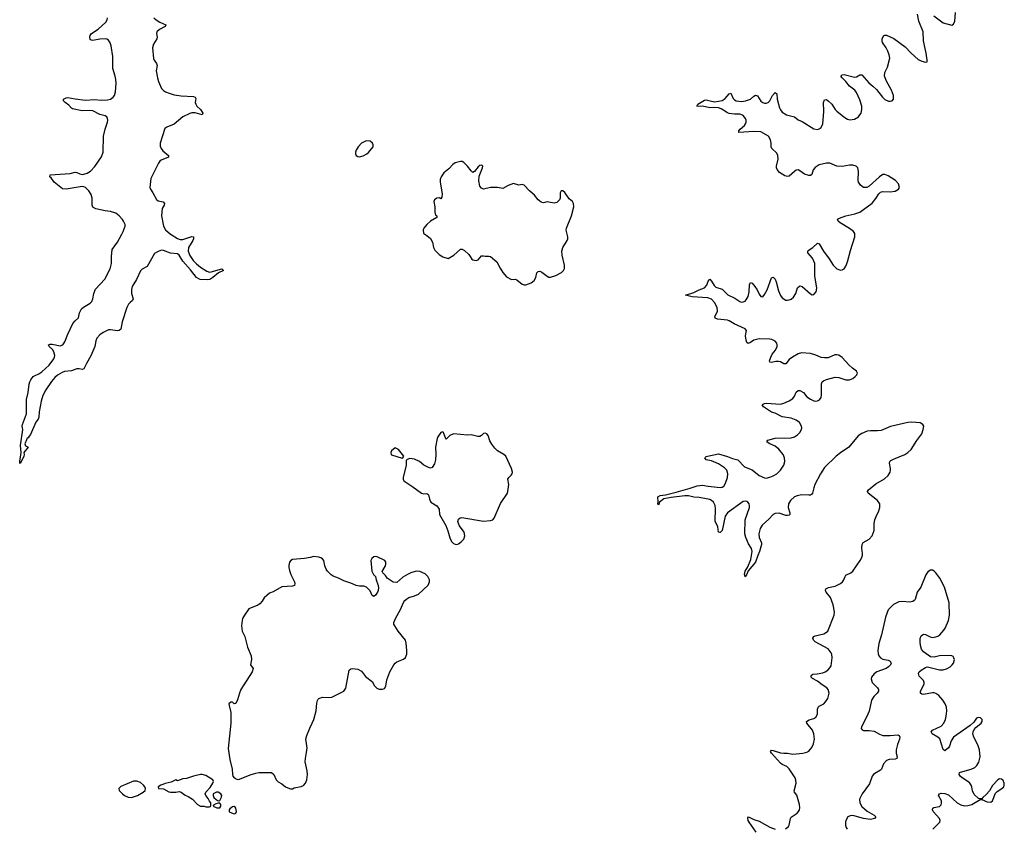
# Model space of a CAD drawing. Header units: inches. Extents: x 1954800 to 2060275, y 904969 to 1016298.
# Tile 33 of 77: x 1957564 to 1968703, y 963281 to 972427. Entities that reach past the tile are written whole.
import ezdxf

# ---------------------------------------------------------------- set-up
doc = ezdxf.new("R2010")
doc.units = ezdxf.units.IN
doc.header["$MEASUREMENT"] = 0
for name, color, linetype in [('B9956', 7, 'Continuous'), ('B9957', 7, 'Continuous'), ('B9966', 7, 'Continuous'), ('B9967', 7, 'Continuous')]:
    doc.layers.add(name, color=color, linetype=linetype)

msp = doc.modelspace()

# ---------------------------------------------------------------- linework, layer by layer
at = {"layer": 'B9956', "color": 6}
for points, elevation in [([(1959272, 970000), (1959276, 969996), (1959350, 969952), (1959381, 969941), (1959410, 969940), (1959510, 969974), (1959530, 969970), (1959530, 969950), (1959524, 969930), (1959475, 969850), (1959471, 969810), (1959490, 969761), (1959525, 969705), (1959564, 969664), (1959610, 969628), (1959681, 969581), (1959710, 969573), (1959730, 969575), (1959850, 969610), (1959871, 969590), (1959815, 969565), (1959748, 969510), (1959715, 969490), (1959690, 969486), (1959607, 969490), (1959590, 969495), (1959565, 969510), (1959498, 969598), (1959410, 969696), (1959370, 969762), (1959350, 969778), (1959270, 969785), (1959190, 969817), (1959170, 969820), (1959130, 969806), (1959090, 969781), (1959005, 969635), (1958950, 969605), (1958930, 969587), (1958887, 969490), (1958838, 969410), (1958830, 969374), (1958829, 969330), (1958849, 969270), (1958842, 969250), (1958812, 969228), (1958796, 969210), (1958775, 969170), (1958724, 969010), (1958710, 968926), (1958690, 968912), (1958672, 968908), (1958590, 968920), (1958570, 968918), (1958508, 968890), (1958470, 968862), (1958437, 968823), (1958426, 968794), (1958414, 968730), (1958370, 968624), (1958320, 968540), (1958290, 968478), (1958270, 968470), (1958237, 968477), (1958210, 968477), (1958150, 968457), (1958072, 968448), (1958043, 968437), (1957993, 968407), (1957960, 968380), (1957924, 968336), (1957859, 968241), (1957825, 968175), (1957808, 968112), (1957786, 967990), (1957782, 967930), (1957773, 967910), (1957746, 967874), (1957686, 967734), (1957670, 967718), (1957661, 967699), (1957650, 967692), (1957638, 967662), (1957628, 967650), (1957623, 967630), (1957628, 967608), (1957661, 967590), (1957610, 967530), (1957613, 967510), (1957610, 967486), (1957570, 967407), (1957566, 967410), (1957564, 967430), (1957581, 967530), (1957573, 967610), (1957601, 967790), (1957593, 967830), (1957594, 967850), (1957640, 967970), (1957642, 968130), (1957659, 968210), (1957670, 968306), (1957679, 968330), (1957690, 968353), (1957718, 968390), (1957730, 968399), (1957780, 968420), (1957816, 968444), (1957899, 968521), (1957951, 968590), (1957959, 968610), (1957961, 968630), (1957952, 968672), (1957937, 968697), (1957896, 968730), (1957889, 968750), (1957910, 968756), (1957930, 968756), (1958022, 968738), (1958051, 968749), (1958075, 968785), (1958108, 968870), (1958164, 968990), (1958190, 969022), (1958230, 969055), (1958242, 969110), (1958263, 969157), (1958284, 969176), (1958361, 969219), (1958381, 969239), (1958393, 969270), (1958402, 969330), (1958422, 969378), (1958527, 969493), (1958587, 969610), (1958603, 969670), (1958603, 969750), (1958612, 969828), (1958669, 969910), (1958718, 970000)], 500), ([(1960000, 964691), (1959990, 964689), (1959970, 964709), (1959951, 964709), (1959931, 964690), (1959932, 964668), (1959951, 964591), (1959953, 964470), (1959922, 964182), (1959940, 964060), (1959967, 963950), (1959971, 963890), (1959977, 963870), (1959992, 963852), (1960000, 963847)], 600), ([(1960000, 963518), (1959990, 963529), (1959970, 963522), (1959940, 963500), (1959932, 963490), (1959932, 963470), (1959942, 963462), (1959990, 963446), (1960000, 963449)], 600)]:
    msp.add_lwpolyline(points, dxfattribs=dict(at, elevation=elevation))
at = {"layer": 'B9956', "color": 6, "elevation": 600}
for points in [[(1959630, 963889), (1959609, 963889), (1959530, 963872), (1959450, 963845), (1959410, 963842), (1959350, 963818), (1959330, 963828), (1959276, 963804), (1959210, 963789), (1959185, 963775), (1959162, 963770), (1959132, 963750), (1959134, 963730), (1959190, 963727), (1959250, 963694), (1959270, 963688), (1959332, 963688), (1959370, 963696), (1959390, 963691), (1959436, 963656), (1959470, 963641), (1959518, 963610), (1959574, 963550), (1959610, 963532), (1959650, 963532), (1959670, 963525), (1959710, 963522), (1959726, 963530), (1959726, 963570), (1959710, 963586), (1959698, 963618), (1959668, 963650), (1959662, 963670), (1959669, 963690), (1959719, 963741), (1959749, 963790), (1959755, 963810), (1959748, 963830), (1959670, 963879)], [(1958890, 963815), (1958850, 963812), (1958707, 963753), (1958686, 963730), (1958691, 963710), (1958728, 963670), (1958750, 963653), (1958790, 963633), (1958830, 963628), (1958895, 963650), (1958962, 963690), (1958984, 963710), (1958989, 963730), (1958979, 963750), (1958964, 963770), (1958930, 963799)], [(1959810, 963689), (1959790, 963689), (1959752, 963670), (1959752, 963650), (1959762, 963630), (1959785, 963605), (1959810, 963592), (1959830, 963594), (1959848, 963632), (1959849, 963650), (1959838, 963670)], [(1959830, 963566), (1959810, 963566), (1959784, 963556), (1959758, 963542), (1959754, 963530), (1959793, 963513), (1959830, 963514), (1959838, 963530), (1959838, 963550)]]:
    msp.add_lwpolyline(points, close=True, dxfattribs=at)
at = {"layer": 'B9957', "color": 6, "elevation": 500}
for points in [[(1958718, 970000), (1958734, 970030), (1958756, 970090), (1958756, 970110), (1958740, 970150), (1958727, 970167), (1958689, 970210), (1958650, 970240), (1958590, 970259), (1958530, 970265), (1958426, 970286), (1958390, 970307), (1958385, 970330), (1958385, 970410), (1958374, 970450), (1958348, 970490), (1958310, 970529), (1958290, 970537), (1958270, 970540), (1958090, 970510), (1958050, 970513), (1957955, 970590), (1957920, 970640), (1957906, 970650), (1957910, 970671), (1958134, 970686), (1958190, 970702), (1958210, 970700), (1958244, 970684), (1958270, 970678), (1958290, 970679), (1958328, 970692), (1958365, 970715), (1958415, 970765), (1958490, 970877), (1958509, 970930), (1958513, 971110), (1958531, 971189), (1958559, 971270), (1958561, 971290), (1958557, 971310), (1958548, 971328), (1958530, 971339), (1958470, 971356), (1958390, 971396), (1958350, 971401), (1958270, 971398), (1958160, 971420), (1958150, 971425), (1958120, 971460), (1958080, 971490), (1958061, 971510), (1958059, 971530), (1958090, 971544), (1958110, 971546), (1958190, 971531), (1958310, 971517), (1958410, 971524), (1958490, 971518), (1958558, 971522), (1958591, 971529), (1958622, 971550), (1958636, 971570), (1958647, 971613), (1958654, 971710), (1958651, 971750), (1958644, 971790), (1958616, 971876), (1958616, 972010), (1958597, 972130), (1958586, 972166), (1958570, 972194), (1958550, 972207), (1958530, 972210), (1958470, 972207), (1958390, 972192), (1958374, 972194), (1958363, 972203), (1958356, 972230), (1958360, 972250), (1958377, 972270), (1958450, 972319), (1958540, 972400), (1958554, 972426), (1958556, 972450)], [(1959080, 972450), (1959107, 972427), (1959150, 972401), (1959216, 972370), (1959210, 972350), (1959145, 972315), (1959117, 972290), (1959113, 972270), (1959120, 972230), (1959115, 972210), (1959076, 972150), (1959066, 972110), (1959078, 971990), (1959084, 971970), (1959112, 971930), (1959121, 971910), (1959107, 971850), (1959122, 971770), (1959133, 971730), (1959156, 971676), (1959169, 971649), (1959190, 971628), (1959212, 971612), (1959255, 971595), (1959310, 971579), (1959390, 971565), (1959530, 971559), (1959551, 971551), (1959555, 971535), (1959551, 971490), (1959557, 971470), (1959569, 971449), (1959608, 971410), (1959635, 971370), (1959630, 971350), (1959550, 971375), (1959510, 971372), (1959490, 971365), (1959410, 971327), (1959310, 971245), (1959227, 971213), (1959205, 971195), (1959154, 971030), (1959155, 970995), (1959165, 970970), (1959184, 970944), (1959249, 970890), (1959247, 970873), (1959163, 970837), (1959150, 970827), (1959134, 970806), (1959047, 970630), (1959038, 970530), (1959044, 970510), (1959070, 970470), (1959110, 970393), (1959130, 970379), (1959186, 970366), (1959204, 970350), (1959200, 970330), (1959174, 970290), (1959168, 970210), (1959191, 970091), (1959212, 970052), (1959272, 970000)]]:
    msp.add_lwpolyline(points, dxfattribs=at)
at = {"layer": 'B9966', "color": 6}
for points, elevation in [([(1962148, 970000), (1962170, 969987), (1962210, 969951), (1962234, 969910), (1962245, 969850), (1962260, 969820), (1962310, 969771), (1962350, 969744), (1962410, 969726), (1962475, 969765), (1962550, 969831), (1962570, 969831), (1962597, 969817), (1962645, 969770), (1962662, 969750), (1962678, 969718), (1962691, 969711), (1962730, 969704), (1962750, 969711), (1962790, 969755), (1962810, 969756), (1962830, 969751), (1962870, 969754), (1962890, 969748), (1962962, 969690), (1962998, 969618), (1963030, 969568), (1963070, 969519), (1963128, 969488), (1963168, 969492), (1963190, 969486), (1963250, 969437), (1963270, 969427), (1963290, 969427), (1963350, 969450), (1963383, 969477), (1963404, 969510), (1963416, 969564), (1963430, 969580), (1963450, 969581), (1963470, 969572), (1963530, 969525), (1963550, 969516), (1963570, 969514), (1963630, 969533), (1963692, 969568), (1963715, 969590), (1963726, 969614), (1963729, 969650), (1963702, 969762), (1963699, 969810), (1963710, 969850), (1963758, 969930), (1963765, 969950), (1963767, 969970), (1963759, 970000)], 600), ([(1966227, 963273), (1966260, 963300), (1966270, 963317), (1966284, 963390), (1966292, 963408), (1966360, 963450), (1966376, 963470), (1966385, 963490), (1966390, 963514), (1966387, 963550), (1966356, 963656), (1966328, 963690), (1966326, 963706), (1966348, 963790), (1966346, 963826), (1966338, 963850), (1966270, 963955), (1966241, 963981), (1966190, 964003), (1966170, 964017), (1966069, 964130), (1966059, 964150), (1966070, 964163), (1966090, 964162), (1966173, 964133), (1966209, 964129), (1966250, 964131), (1966310, 964118), (1966424, 964130), (1966470, 964142), (1966490, 964155), (1966525, 964195), (1966545, 964235), (1966556, 964290), (1966550, 964350), (1966534, 964390), (1966469, 964470), (1966465, 964490), (1966494, 964506), (1966550, 964523), (1966570, 964538), (1966588, 964572), (1966591, 964630), (1966597, 964650), (1966610, 964664), (1966663, 964690), (1966682, 964710), (1966705, 964750), (1966721, 964810), (1966712, 964850), (1966695, 964870), (1966643, 964903), (1966590, 964946), (1966534, 964974), (1966519, 964990), (1966519, 965010), (1966536, 965024), (1966587, 965027), (1966650, 965040), (1966676, 965050), (1966706, 965070), (1966730, 965094), (1966743, 965117), (1966756, 965210), (1966752, 965250), (1966746, 965266), (1966710, 965310), (1966562, 965390), (1966543, 965410), (1966537, 965430), (1966548, 965450), (1966562, 965458), (1966660, 965480), (1966682, 965490), (1966706, 965510), (1966777, 965690), (1966783, 965730), (1966768, 965810), (1966738, 965890), (1966687, 965950), (1966679, 965970), (1966684, 965990), (1966714, 966006), (1966790, 966020), (1966850, 966050), (1966873, 966070), (1966886, 966090), (1966901, 966130), (1966910, 966143), (1966966, 966170), (1966989, 966190), (1967074, 966310), (1967090, 966342), (1967097, 966370), (1967099, 966390), (1967091, 966450), (1967094, 966490), (1967108, 966512), (1967176, 966550), (1967210, 966590), (1967229, 966650), (1967232, 966730), (1967240, 966770), (1967253, 966807), (1967285, 966870), (1967296, 966910), (1967294, 966950), (1967270, 966990), (1967162, 967070), (1967157, 967090), (1967166, 967110), (1967250, 967179), (1967348, 967232), (1967389, 967271), (1967411, 967309), (1967417, 967330), (1967417, 967350), (1967404, 967410), (1967409, 967430), (1967419, 967441), (1967450, 967458), (1967578, 967510), (1967612, 967530), (1967650, 967566), (1967714, 967666), (1967770, 967743), (1967787, 967790), (1967791, 967830), (1967783, 967850), (1967750, 967866), (1967655, 967875), (1967610, 967872), (1967414, 967826), (1967310, 967782), (1967270, 967777), (1967190, 967778), (1967150, 967772), (1967090, 967745), (1967050, 967719), (1966944, 967590), (1966850, 967528), (1966801, 967490), (1966670, 967361), (1966622, 967290), (1966560, 967170), (1966547, 967133), (1966534, 967070), (1966523, 967057), (1966510, 967050), (1966490, 967048), (1966410, 967054), (1966358, 967042), (1966330, 967031), (1966284, 966990), (1966261, 966950), (1966259, 966910), (1966275, 966850), (1966275, 966830), (1966270, 966824), (1966250, 966818), (1966230, 966819), (1966156, 966844), (1966110, 966843), (1966088, 966832), (1966041, 966779), (1965965, 966710), (1965941, 966670), (1965926, 966610), (1965931, 966570), (1965956, 966510), (1965958, 966490), (1965935, 966410), (1965914, 966366), (1965890, 966290), (1965806, 966194), (1965790, 966156), (1965770, 966126), (1965764, 966150), (1965770, 966190), (1965800, 966240), (1965837, 966323), (1965850, 966410), (1965844, 966444), (1965810, 966497), (1965778, 966570), (1965768, 966610), (1965773, 966770), (1965819, 966910), (1965821, 966930), (1965816, 966950), (1965803, 966970), (1965790, 966979), (1965770, 966982), (1965750, 966976), (1965570, 966850), (1965546, 966810), (1965510, 966650), (1965490, 966625), (1965485, 966625), (1965471, 966631), (1965461, 966690), (1965433, 966753), (1965436, 966896), (1965432, 966932), (1965413, 966970), (1965390, 966989), (1965370, 966999), (1965250, 967023), (1965190, 967028), (1965130, 967040), (1965090, 967041), (1964936, 967024), (1964853, 967007), (1964802, 966970), (1964790, 966937), (1964784, 966950), (1964788, 966970), (1964783, 967030), (1964810, 967045), (1964870, 967052), (1964990, 967082), (1965151, 967129), (1965230, 967156), (1965290, 967162), (1965351, 967151), (1965490, 967136), (1965510, 967138), (1965531, 967149), (1965550, 967184), (1965573, 967250), (1965574, 967290), (1965563, 967330), (1965538, 967358), (1965470, 967402), (1965390, 967438), (1965329, 967450), (1965317, 967470), (1965330, 967485), (1965344, 967490), (1965470, 967517), (1965570, 967488), (1965630, 967462), (1965689, 967449), (1965765, 967370), (1965850, 967335), (1965930, 967272), (1965990, 967244), (1966010, 967243), (1966050, 967251), (1966090, 967266), (1966130, 967289), (1966171, 967330), (1966209, 967390), (1966220, 967430), (1966218, 967470), (1966200, 967510), (1966153, 967570), (1966110, 967603), (1966050, 967630), (1966019, 967650), (1966021, 967659), (1966027, 967670), (1966110, 967693), (1966290, 967698), (1966330, 967710), (1966364, 967730), (1966390, 967757), (1966407, 967790), (1966412, 967810), (1966410, 967830), (1966385, 967870), (1966350, 967896), (1966290, 967920), (1966190, 967936), (1966110, 967975), (1966069, 967989), (1965977, 968050), (1965963, 968070), (1965966, 968074), (1965990, 968086), (1966012, 968088), (1966170, 968079), (1966210, 968088), (1966270, 968117), (1966310, 968144), (1966331, 968169), (1966350, 968213), (1966370, 968232), (1966390, 968231), (1966431, 968211), (1966470, 968162), (1966510, 968133), (1966550, 968116), (1966570, 968112), (1966590, 968115), (1966613, 968127), (1966630, 968155), (1966635, 968185), (1966635, 968310), (1966644, 968330), (1966658, 968342), (1966690, 968358), (1966790, 968383), (1966830, 968380), (1966910, 968355), (1966950, 968353), (1966990, 968369), (1967015, 968390), (1967033, 968410), (1967041, 968430), (1967030, 968450), (1966984, 968484), (1966943, 968523), (1966870, 968606), (1966830, 968633), (1966810, 968637), (1966785, 968635), (1966710, 968604), (1966670, 968602), (1966630, 968608), (1966570, 968634), (1966510, 968650), (1966410, 968658), (1966370, 968648), (1966306, 968610), (1966270, 968582), (1966230, 968535), (1966210, 968536), (1966170, 968556), (1966150, 968562), (1966119, 968561), (1966070, 968550), (1966052, 968552), (1966047, 968570), (1966060, 968610), (1966078, 968642), (1966114, 968690), (1966132, 968730), (1966133, 968750), (1966128, 968768), (1966110, 968790), (1966074, 968810), (1966050, 968815), (1965930, 968816), (1965870, 968803), (1965830, 968775), (1965805, 968765), (1965790, 968777), (1965783, 968803), (1965777, 968850), (1965787, 968910), (1965772, 968930), (1965647, 968987), (1965590, 969022), (1965570, 969030), (1965459, 969039), (1965432, 969050), (1965430, 969070), (1965452, 969110), (1965457, 969130), (1965455, 969170), (1965426, 969230), (1965390, 969266), (1965350, 969280), (1965171, 969291), (1965098, 969310), (1965190, 969340), (1965250, 969370), (1965310, 969394), (1965336, 969424), (1965352, 969468), (1965370, 969491), (1965390, 969470), (1965420, 969420), (1965441, 969401), (1965510, 969379), (1965576, 969316), (1965656, 969276), (1965710, 969240), (1965730, 969233), (1965750, 969235), (1965770, 969244), (1965782, 969258), (1965804, 969296), (1965817, 969350), (1965821, 969430), (1965830, 969454), (1965850, 969447), (1965882, 969410), (1965908, 969370), (1965930, 969321), (1965950, 969295), (1965970, 969292), (1965990, 969317), (1966020, 969370), (1966070, 969508), (1966090, 969515), (1966110, 969492), (1966123, 969463), (1966150, 969361), (1966170, 969307), (1966190, 969280), (1966230, 969256), (1966250, 969254), (1966270, 969258), (1966290, 969266), (1966318, 969290), (1966344, 969330), (1966365, 969395), (1966390, 969417), (1966415, 969410), (1966510, 969325), (1966530, 969315), (1966550, 969318), (1966575, 969350), (1966581, 969390), (1966560, 969530), (1966558, 969670), (1966550, 969697), (1966532, 969730), (1966482, 969790), (1966479, 969810), (1966483, 969817), (1966536, 969850), (1966590, 969900), (1966610, 969893), (1966656, 969810), (1966722, 969722), (1966766, 969650), (1966784, 969630), (1966810, 969608), (1966850, 969594), (1966870, 969596), (1966890, 969609), (1966910, 969639), (1966930, 969688), (1966963, 969817), (1967012, 969970), (1967014, 969994), (1967013, 970000)], 500), ([(1960000, 963847), (1960010, 963839), (1960030, 963833), (1960050, 963837), (1960170, 963887), (1960236, 963904), (1960271, 963911), (1960411, 963911), (1960441, 963890), (1960466, 963830), (1960490, 963805), (1960530, 963785), (1960571, 963751), (1960597, 963737), (1960628, 963728), (1960650, 963727), (1960670, 963737), (1960750, 963755), (1960774, 963766), (1960797, 963790), (1960814, 963830), (1960820, 963890), (1960817, 963930), (1960794, 964034), (1960796, 964070), (1960810, 964138), (1960815, 964190), (1960803, 964290), (1960812, 964330), (1960845, 964415), (1960874, 964470), (1960890, 964512), (1960918, 964610), (1960925, 964695), (1960933, 964727), (1960940, 964740), (1960950, 964750), (1960990, 964765), (1961070, 964762), (1961095, 964765), (1961230, 964831), (1961254, 964866), (1961292, 965068), (1961310, 965085), (1961330, 965090), (1961390, 965079), (1961430, 965059), (1961476, 964996), (1961556, 964936), (1961575, 964895), (1961604, 964864), (1961630, 964855), (1961650, 964854), (1961670, 964855), (1961690, 964862), (1961707, 964890), (1961719, 964961), (1961751, 965050), (1961797, 965130), (1961810, 965148), (1961830, 965165), (1961905, 965195), (1961930, 965214), (1961943, 965250), (1961944, 965290), (1961936, 965376), (1961929, 965409), (1961844, 965510), (1961807, 965570), (1961798, 965590), (1961797, 965610), (1961819, 965661), (1961870, 965748), (1961910, 965843), (1961921, 965859), (1961943, 965877), (1961968, 965892), (1962030, 965909), (1962077, 965930), (1962185, 966030), (1962202, 966070), (1962200, 966090), (1962181, 966130), (1962150, 966159), (1962090, 966187), (1962050, 966189), (1961990, 966172), (1961950, 966152), (1961900, 966120), (1961830, 966061), (1961790, 966065), (1961722, 966110), (1961702, 966142), (1961674, 966170), (1961666, 966186), (1961702, 966250), (1961708, 966270), (1961708, 966290), (1961694, 966310), (1961610, 966353), (1961590, 966356), (1961570, 966352), (1961547, 966333), (1961537, 966310), (1961548, 966190), (1961566, 966150), (1961588, 966128), (1961595, 966090), (1961617, 966037), (1961624, 966004), (1961621, 965970), (1961611, 965950), (1961590, 965919), (1961570, 965903), (1961550, 965915), (1961528, 965968), (1961489, 966009), (1961458, 966018), (1961410, 966019), (1961370, 966026), (1961310, 966055), (1961230, 966079), (1961170, 966111), (1961111, 966131), (1961087, 966147), (1961048, 966188), (1961033, 966210), (1961015, 966250), (1961003, 966310), (1960989, 966330), (1960970, 966341), (1960949, 966349), (1960890, 966356), (1960850, 966344), (1960786, 966334), (1960650, 966321), (1960630, 966309), (1960616, 966290), (1960607, 966253), (1960607, 966230), (1960615, 966195), (1960632, 966150), (1960672, 966070), (1960676, 966050), (1960673, 966027), (1960650, 966018), (1960530, 966011), (1960430, 965957), (1960390, 965941), (1960330, 965889), (1960309, 965850), (1960282, 965819), (1960257, 965803), (1960158, 965762), (1960106, 965690), (1960086, 965654), (1960080, 965630), (1960075, 965570), (1960082, 965510), (1960110, 965450), (1960143, 965330), (1960181, 965230), (1960185, 965190), (1960177, 965130), (1960207, 965090), (1960193, 965050), (1960065, 964850), (1960049, 964811), (1960027, 964733), (1960010, 964694), (1960000, 964691)], 600), ([(1967894, 963270), (1967972, 963350), (1967979, 963370), (1967971, 963390), (1967899, 963470), (1967889, 963490), (1967893, 963507), (1967905, 963515), (1967970, 963528), (1967990, 963546), (1967994, 963570), (1967991, 963590), (1967960, 963650), (1967969, 963670), (1967990, 963678), (1968030, 963674), (1968070, 963658), (1968170, 963567), (1968210, 963545), (1968250, 963536), (1968290, 963537), (1968337, 963550), (1968430, 963606), (1968450, 963607), (1968510, 963581), (1968550, 963576), (1968570, 963590), (1968602, 963678), (1968623, 963697), (1968676, 963730), (1968696, 963750), (1968703, 963770), (1968703, 963790), (1968690, 963823), (1968670, 963838), (1968650, 963839), (1968630, 963829), (1968570, 963764), (1968536, 963704), (1968498, 963662), (1968461, 963630), (1968450, 963614), (1968430, 963613), (1968410, 963617), (1968364, 963664), (1968345, 963705), (1968337, 963750), (1968329, 963770), (1968313, 963790), (1968290, 963811), (1968225, 963850), (1968204, 963870), (1968193, 963890), (1968198, 963910), (1968206, 963914), (1968330, 963948), (1968370, 963970), (1968392, 963990), (1968415, 964030), (1968429, 964090), (1968423, 964170), (1968404, 964224), (1968358, 964310), (1968348, 964350), (1968351, 964370), (1968362, 964398), (1968380, 964420), (1968440, 964470), (1968452, 964490), (1968451, 964510), (1968432, 964530), (1968410, 964535), (1968390, 964528), (1968357, 964483), (1968318, 964442), (1968127, 964310), (1968101, 964270), (1968084, 964210), (1968070, 964190), (1968030, 964156), (1968010, 964171), (1967972, 964292), (1967952, 964312), (1967888, 964350), (1967877, 964370), (1967889, 964390), (1967990, 964435), (1968020, 964470), (1968039, 964510), (1968047, 964550), (1968053, 964610), (1968049, 964650), (1968035, 964690), (1968009, 964729), (1967961, 964781), (1967930, 964805), (1967910, 964812), (1967890, 964813), (1967790, 964795), (1967770, 964797), (1967754, 964810), (1967756, 964830), (1967795, 964910), (1967798, 964930), (1967790, 964951), (1967741, 965001), (1967733, 965030), (1967741, 965050), (1967762, 965070), (1967810, 965100), (1967830, 965106), (1967850, 965105), (1967970, 965072), (1968010, 965074), (1968050, 965085), (1968090, 965107), (1968112, 965128), (1968128, 965150), (1968138, 965190), (1968133, 965210), (1968123, 965223), (1968110, 965233), (1968090, 965237), (1967970, 965230), (1967910, 965217), (1967870, 965220), (1967790, 965275), (1967768, 965308), (1967754, 965350), (1967750, 965390), (1967753, 965427), (1967764, 965456), (1967778, 965470), (1967790, 965475), (1967810, 965473), (1967866, 965446), (1967890, 965440), (1967930, 965445), (1967950, 965453), (1967974, 965470), (1968019, 965521), (1968034, 965546), (1968070, 965630), (1968083, 965690), (1968081, 965830), (1968027, 966010), (1967974, 966110), (1967930, 966169), (1967910, 966190), (1967890, 966201), (1967870, 966200), (1967839, 966181), (1967814, 966146), (1967760, 966010), (1967718, 965950), (1967696, 965870), (1967684, 965856), (1967670, 965847), (1967630, 965837), (1967550, 965847), (1967510, 965841), (1967449, 965811), (1967410, 965776), (1967390, 965751), (1967360, 965670), (1967314, 965470), (1967284, 965370), (1967272, 965290), (1967275, 965255), (1967284, 965230), (1967301, 965210), (1967330, 965193), (1967390, 965181), (1967411, 965171), (1967425, 965150), (1967417, 965130), (1967393, 965107), (1967365, 965090), (1967260, 965050), (1967231, 965029), (1967201, 964990), (1967198, 964970), (1967210, 964930), (1967269, 964870), (1967279, 964850), (1967278, 964830), (1967266, 964810), (1967226, 964770), (1967202, 964730), (1967176, 964604), (1967144, 964536), (1967087, 964430), (1967084, 964410), (1967095, 964395), (1967110, 964388), (1967174, 964386), (1967230, 964379), (1967290, 964344), (1967330, 964330), (1967410, 964330), (1967497, 964337), (1967514, 964330), (1967520, 964310), (1967517, 964290), (1967493, 964230), (1967478, 964170), (1967481, 964130), (1967491, 964090), (1967488, 964072), (1967470, 964064), (1967401, 964059), (1967370, 964046), (1967336, 964010), (1967314, 963950), (1967303, 963937), (1967238, 963902), (1967222, 963890), (1967210, 963870), (1967177, 963783), (1967095, 963670), (1967064, 963610), (1967067, 963570), (1967090, 963529), (1967150, 963474), (1967229, 963430), (1967250, 963410), (1967236, 963390), (1967190, 963382), (1967110, 963390), (1966990, 963425), (1966958, 963422), (1966934, 963410), (1966911, 963370), (1966907, 963350), (1966908, 963312), (1966915, 963290), (1966927, 963270)], 500), ([(1960000, 963449), (1960010, 963452), (1960015, 963470), (1960010, 963508), (1960000, 963518)], 600), ([(1965897, 963237), (1965816, 963350), (1965806, 963370), (1965801, 963399), (1965810, 963410), (1965870, 963380), (1965930, 963360), (1966050, 963292), (1966110, 963269)], 500)]:
    msp.add_lwpolyline(points, dxfattribs=dict(at, elevation=elevation))
at = {"layer": 'B9966', "color": 6, "elevation": 600}
for points in [[(1962350, 967765), (1962330, 967757), (1962293, 967710), (1962286, 967690), (1962269, 967590), (1962273, 967513), (1962269, 967450), (1962257, 967403), (1962230, 967361), (1962210, 967356), (1962190, 967362), (1962138, 967390), (1962087, 967430), (1962030, 967455), (1961978, 967462), (1961946, 967454), (1961938, 967442), (1961937, 967390), (1961902, 967250), (1961902, 967230), (1961908, 967210), (1962010, 967144), (1962110, 967072), (1962137, 967063), (1962170, 967067), (1962182, 967062), (1962190, 967052), (1962202, 967002), (1962217, 966970), (1962285, 966930), (1962310, 966890), (1962315, 966830), (1962384, 966704), (1962407, 966647), (1962430, 966567), (1962450, 966525), (1962470, 966503), (1962490, 966493), (1962510, 966491), (1962530, 966499), (1962559, 966521), (1962587, 966550), (1962600, 966590), (1962591, 966630), (1962541, 966701), (1962527, 966730), (1962522, 966750), (1962530, 966777), (1962547, 966793), (1962565, 966795), (1962810, 966755), (1962890, 966762), (1962915, 966770), (1962933, 966790), (1963005, 966955), (1963081, 967070), (1963088, 967092), (1963096, 967170), (1963087, 967230), (1963098, 967250), (1963126, 967274), (1963137, 967290), (1963138, 967310), (1963128, 967350), (1963063, 967490), (1963042, 967510), (1962971, 967551), (1962941, 967581), (1962906, 967626), (1962884, 967664), (1962864, 967724), (1962850, 967741), (1962830, 967749), (1962810, 967745), (1962790, 967725), (1962768, 967712), (1962748, 967712), (1962670, 967733), (1962630, 967729), (1962470, 967741), (1962430, 967724), (1962402, 967698), (1962390, 967681), (1962385, 967685), (1962357, 967757)], [(1961810, 967584), (1961770, 967549), (1961761, 967530), (1961765, 967510), (1961770, 967505), (1961890, 967467), (1961898, 967470), (1961908, 967490), (1961850, 967565)]]:
    msp.add_lwpolyline(points, close=True, dxfattribs=at)
at = {"layer": 'B9967', "color": 6}
for points, elevation in [([(1967013, 970000), (1967011, 970010), (1966996, 970030), (1966950, 970065), (1966845, 970130), (1966823, 970150), (1966816, 970170), (1966838, 970182), (1966910, 970208), (1967011, 970230), (1967070, 970252), (1967207, 970353), (1967250, 970404), (1967282, 970458), (1967303, 970477), (1967330, 970485), (1967410, 970482), (1967470, 970489), (1967508, 970510), (1967519, 970530), (1967507, 970570), (1967472, 970610), (1967390, 970661), (1967350, 970676), (1967330, 970675), (1967290, 970651), (1967176, 970544), (1967149, 970531), (1967130, 970528), (1967110, 970531), (1967075, 970555), (1967054, 970590), (1967051, 970610), (1967052, 970712), (1967045, 970750), (1967029, 970769), (1966990, 970780), (1966950, 970780), (1966870, 970768), (1966810, 970769), (1966730, 970804), (1966690, 970805), (1966610, 970785), (1966563, 970757), (1966541, 970730), (1966525, 970675), (1966510, 970664), (1966490, 970665), (1966441, 970681), (1966390, 970719), (1966370, 970728), (1966350, 970725), (1966330, 970712), (1966270, 970659), (1966250, 970655), (1966220, 970660), (1966160, 970700), (1966132, 970732), (1966126, 970750), (1966127, 970770), (1966146, 970850), (1966142, 970890), (1966130, 970917), (1966075, 970970), (1966067, 970990), (1966065, 971030), (1966057, 971070), (1966034, 971110), (1965950, 971159), (1965870, 971163), (1965699, 971150), (1965699, 971170), (1965713, 971190), (1965764, 971230), (1965776, 971250), (1965782, 971270), (1965782, 971290), (1965776, 971310), (1965750, 971342), (1965732, 971352), (1965710, 971357), (1965650, 971358), (1965590, 971366), (1965570, 971374), (1965499, 971419), (1965470, 971429), (1965430, 971434), (1965370, 971431), (1965290, 971451), (1965246, 971446), (1965225, 971450), (1965237, 971470), (1965310, 971518), (1965330, 971522), (1965390, 971504), (1965430, 971499), (1965510, 971514), (1965546, 971534), (1965590, 971589), (1965610, 971596), (1965635, 971535), (1965650, 971519), (1965670, 971509), (1965730, 971501), (1965774, 971510), (1965830, 971530), (1965870, 971564), (1965890, 971574), (1965910, 971566), (1965950, 971504), (1965970, 971489), (1965990, 971483), (1966010, 971484), (1966030, 971490), (1966052, 971510), (1966082, 971570), (1966110, 971602), (1966128, 971588), (1966133, 971530), (1966161, 971430), (1966170, 971406), (1966190, 971381), (1966240, 971350), (1966328, 971328), (1966370, 971296), (1966416, 971276), (1966550, 971192), (1966590, 971186), (1966610, 971191), (1966630, 971209), (1966650, 971251), (1966660, 971390), (1966659, 971490), (1966670, 971522), (1966690, 971525), (1966710, 971511), (1966751, 971471), (1966790, 971413), (1966810, 971393), (1966887, 971327), (1966930, 971301), (1966955, 971295), (1967010, 971303), (1967052, 971330), (1967070, 971350), (1967082, 971370), (1967090, 971410), (1967090, 971450), (1967070, 971520), (1967030, 971602), (1967011, 971630), (1966950, 971676), (1966910, 971730), (1966868, 971770), (1966855, 971790), (1966870, 971805), (1966890, 971807), (1967010, 971779), (1967030, 971782), (1967070, 971803), (1967090, 971804), (1967170, 971714), (1967217, 971677), (1967256, 971636), (1967324, 971550), (1967350, 971525), (1967394, 971506), (1967410, 971504), (1967435, 971510), (1967451, 971530), (1967450, 971570), (1967428, 971630), (1967371, 971731), (1967348, 971790), (1967350, 971830), (1967382, 971890), (1967408, 971992), (1967402, 972030), (1967386, 972070), (1967366, 972110), (1967326, 972170), (1967320, 972190), (1967323, 972210), (1967337, 972243), (1967350, 972254), (1967370, 972251), (1967454, 972214), (1967581, 972121), (1967649, 972049), (1967730, 971977), (1967770, 971958), (1967810, 971948), (1967826, 971950), (1967829, 971951), (1967829, 971971), (1967820, 972050), (1967790, 972190), (1967784, 972290), (1967737, 972410), (1967721, 972490)], 500), ([(1967907, 972470), (1968010, 972392), (1968110, 972364), (1968130, 972375), (1968144, 972410), (1968152, 972510)], 500), ([(1963759, 970000), (1963748, 970048), (1963750, 970070), (1963808, 970210), (1963833, 970310), (1963830, 970350), (1963817, 970370), (1963780, 970400), (1963730, 970474), (1963710, 970491), (1963689, 970491), (1963679, 970470), (1963680, 970410), (1963672, 970390), (1963640, 970360), (1963610, 970352), (1963550, 970365), (1963530, 970366), (1963490, 970356), (1963462, 970362), (1963429, 970389), (1963390, 970444), (1963331, 970491), (1963270, 970557), (1963250, 970562), (1963210, 970557), (1963150, 970575), (1963089, 970551), (1963030, 970516), (1962970, 970529), (1962892, 970528), (1962810, 970510), (1962790, 970520), (1962770, 970546), (1962757, 970603), (1962761, 970659), (1962799, 970750), (1962802, 970770), (1962797, 970777), (1962790, 970782), (1962770, 970779), (1962750, 970764), (1962710, 970709), (1962690, 970699), (1962670, 970719), (1962632, 970772), (1962590, 970812), (1962570, 970822), (1962550, 970824), (1962490, 970809), (1962463, 970790), (1962419, 970741), (1962364, 970696), (1962331, 970649), (1962322, 970618), (1962321, 970590), (1962343, 970457), (1962341, 970419), (1962330, 970402), (1962312, 970412), (1962282, 970410), (1962258, 970390), (1962251, 970369), (1962260, 970310), (1962261, 970250), (1962270, 970218), (1962282, 970210), (1962282, 970190), (1962211, 970150), (1962169, 970110), (1962137, 970070), (1962127, 970050), (1962131, 970010), (1962148, 970000)], 600)]:
    msp.add_lwpolyline(points, dxfattribs=dict(at, elevation=elevation))
at = {"layer": 'B9967', "color": 6, "elevation": 600}
msp.add_lwpolyline([(1961484, 971056), (1961431, 971030), (1961394, 970990), (1961371, 970950), (1961363, 970930), (1961362, 970910), (1961371, 970890), (1961390, 970878), (1961410, 970877), (1961450, 970889), (1961490, 970909), (1961510, 970924), (1961563, 970990), (1961563, 971010), (1961556, 971030), (1961530, 971054)], close=True, dxfattribs=at)

doc.saveas('drawing.dxf')
